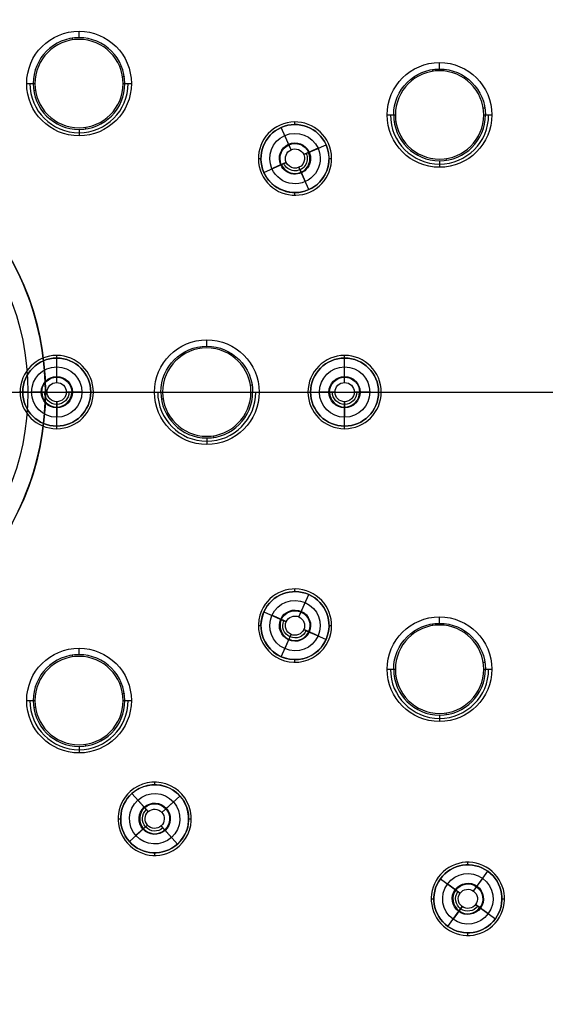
# Model space of a CAD drawing. Header units: centimetres. Extents: x -10.1 to 10.1, y -10.1 to 10.1.
# Tile 221 of 256: x 1.4 to 4.4, y -3.5 to 2.1. Entities that reach past the tile are written whole.
import ezdxf

# ---------------------------------------------------------------- set-up
doc = ezdxf.new("R2010")
doc.units = ezdxf.units.CM
doc.layers.add('Default', color=7, linetype='Continuous', true_color=0x000000)

msp = doc.modelspace()

# ---------------------------------------------------------------- linework, layer by layer
at = {"layer": 'Default'}
for p, q in [((1.7678, 2.0306, -0.5744), (1.7678, 2.0678, -0.15)), ((3.8341, 1.851, -0.5744), (3.8341, 1.8881, -0.15)), ((2.9201, 1.53, -0.02), (2.9201, 1.53, 0.1)), ((3.0056, 1.5332, -0.02), (3.0056, 1.5482, -0.02)), ((1.7678, 1.5049, -0.5744), (1.7678, 1.4678, -0.15)), ((2.9263, 1.5163, -0.02), (2.9263, 1.5163, 0.3)), ((2.9832, 1.3884, 0.3), (2.9263, 1.5163, 0.3)), ((2.9707, 1.4164, -0.0504), (2.9468, 1.4701, -0.15)), ((2.9832, 1.3884, 0.3), (2.9707, 1.4164, -0.0504)), ((3.0558, 1.3605, 0.3), (3.1837, 1.4175, 0.3)), ((3.0558, 1.3605, 0.3), (3.0838, 1.373, -0.0504)), ((3.0838, 1.373, -0.0504), (3.1322, 1.3946, -0.1403)), ((3.1322, 1.3946, -0.1403), (3.1375, 1.3969, -0.15)), ((2.7956, 1.3382, -0.02), (2.8106, 1.3382, -0.02)), ((2.8274, 1.2588, 0.3), (2.9553, 1.3158, 0.3)), ((2.9273, 1.3033, -0.0504), (2.8737, 1.2794, -0.15)), ((2.9508, 1.3138, 0.2435), (2.9273, 1.3033, -0.0504)), ((2.9553, 1.3158, 0.3), (2.9529, 1.3147, 0.2699)), ((3.2006, 1.3382, -0.02), (3.2156, 1.3382, -0.02)), ((3.8341, 1.3253, -0.5744), (3.8341, 1.2881, -0.15)), ((2.8137, 1.2527, -0.02), (2.8137, 1.2527, 0.1)), ((2.8932, 1.2882, -0.1137), (2.8737, 1.2794, -0.15)), ((3.0849, 1.16, 0.3), (3.0279, 1.2879, 0.3)), ((3.0279, 1.2879, 0.3), (3.0404, 1.2599, -0.0504)), ((3.0404, 1.2599, -0.0504), (3.0643, 1.2063, -0.15)), ((3.0056, 1.1282, -0.02), (3.0056, 1.1432, -0.02)), ((3.0849, 1.16, -0.02), (3.0849, 1.16, 0.3)), ((3.091, 1.1463, -0.02), (3.091, 1.1463, 0.1)), ((2.5, 0.2629, -0.5744), (2.5, 0.3, -0.15)), ((1.64, 0.21, -0.02), (1.64, 0.21, 0.1)), ((1.64, 0.195, -0.02), (1.64, 0.21, -0.02)), ((1.64, 0.195, -0.02), (1.64, 0.195, 0.3)), ((1.64, 0.055, 0.3), (1.64, 0.195, 0.3)), ((3.29, 0.21, -0.02), (3.29, 0.21, 0.1)), ((3.29, 0.195, -0.02), (3.29, 0.21, -0.02)), ((3.29, 0.195, -0.02), (3.29, 0.195, 0.3)), ((3.29, 0.055, 0.3), (3.29, 0.195, 0.3)), ((1.64, 0.0857, -0.0504), (1.64, 0.1444, -0.15)), ((3.29, 0.0857, -0.0504), (3.29, 0.1444, -0.15)), ((1.64, 0.055, 0.3), (1.64, 0.0857, -0.0504)), ((3.29, 0.055, 0.3), (3.29, 0.0857, -0.0504)), ((-4.73, 0, 0.1), (1.43, 0, 0.1)), ((0.3, 0, -0.15), (1.4956, 0, -0.15)), ((1, 0, -0.7), (1.475, 0, -0.7)), ((1.24, 0, -3.15), (1.575, 0, -3.15)), ((1.43, 0, -0.02), (1.445, 0, -0.02)), ((1.445, 0, 0.3), (1.585, 0, 0.3)), ((1.575, 0, -0.7), (8.695, 0, -0.7)), ((1.695, 0, 0.3), (1.835, 0, 0.3)), ((1.7844, 0, -0.15), (2.2, 0, -0.15)), ((1.835, 0, -0.02), (1.85, 0, -0.02)), ((1.85, 0, 0.1), (3.08, 0, 0.1)), ((2.8, 0, -0.15), (3.1456, 0, -0.15)), ((3.08, 0, -0.02), (3.095, 0, -0.02)), ((3.095, 0, 0.3), (3.235, 0, 0.3)), ((3.345, 0, 0.3), (3.485, 0, 0.3)), ((3.4344, 0, -0.15), (4.7956, 0, -0.15)), ((3.485, 0, -0.02), (3.5, 0, -0.02)), ((3.5, 0, 0.1), (4.73, 0, 0.1)), ((1, 0, -0.6), (2.2469, 0, -0.6)), ((1.64, -0.195, 0.3), (1.64, -0.055, 0.3)), ((1.64, -0.055, 0.3), (1.64, -0.0857, -0.0504)), ((2.7531, 0, -0.6), (5.5469, 0, -0.6)), ((3.29, -0.195, 0.3), (3.29, -0.055, 0.3)), ((3.29, -0.055, 0.3), (3.29, -0.0857, -0.0504)), ((1.64, -0.0857, -0.0504), (1.64, -0.1444, -0.15)), ((3.29, -0.0857, -0.0504), (3.29, -0.1444, -0.15)), ((1.64, -0.21, -0.02), (1.64, -0.195, -0.02)), ((1.64, -0.195, -0.02), (1.64, -0.195, 0.3)), ((1.64, -0.21, -0.02), (1.64, -0.21, 0.1)), ((3.29, -0.21, -0.02), (3.29, -0.195, -0.02)), ((3.29, -0.195, -0.02), (3.29, -0.195, 0.3)), ((3.29, -0.21, -0.02), (3.29, -0.21, 0.1)), ((2.5, -0.2629, -0.5744), (2.5, -0.3, -0.15)), ((3.0056, -1.1432, -0.02), (3.0056, -1.1282, -0.02)), ((3.0279, -1.2879, 0.3), (3.0849, -1.16, 0.3)), ((3.0849, -1.16, -0.02), (3.0849, -1.16, 0.3)), ((3.091, -1.1463, -0.02), (3.091, -1.1463, 0.1)), ((3.0404, -1.2599, -0.0504), (3.0643, -1.2063, -0.15)), ((2.8274, -1.2588, 0.3), (2.9553, -1.3158, 0.3)), ((3.0279, -1.2879, 0.3), (3.0404, -1.2599, -0.0504)), ((3.8341, -1.3253, -0.5744), (3.8341, -1.2881, -0.15)), ((2.7956, -1.3382, -0.02), (2.8106, -1.3382, -0.02)), ((2.9553, -1.3158, 0.3), (2.9508, -1.3138, 0.2438)), ((3.2006, -1.3382, -0.02), (3.2156, -1.3382, -0.02)), ((2.9263, -1.5163, 0.3), (2.9832, -1.3884, 0.3)), ((2.9832, -1.3884, 0.3), (2.9707, -1.4164, -0.0504)), ((3.0558, -1.3605, 0.3), (3.1837, -1.4175, 0.3)), ((3.0558, -1.3605, 0.3), (3.0838, -1.373, -0.0504)), ((3.0838, -1.373, -0.0504), (3.1375, -1.3969, -0.15)), ((3.1322, -1.3946, -0.1403), (3.1375, -1.3969, -0.15)), ((2.9707, -1.4164, -0.0504), (2.9468, -1.4701, -0.15)), ((1.7678, -1.5049, -0.5744), (1.7678, -1.4678, -0.15)), ((2.9263, -1.5163, -0.02), (2.9263, -1.5163, 0.3)), ((2.9201, -1.53, -0.02), (2.9201, -1.53, 0.1)), ((3.0056, -1.5482, -0.02), (3.0056, -1.5332, -0.02)), ((3.8341, -1.851, -0.5744), (3.8341, -1.8881, -0.15)), ((1.7678, -2.0306, -0.5744), (1.7678, -2.0678, -0.15)), ((2.2014, -2.2499, -0.02), (2.2014, -2.2349, -0.02)), ((2.0609, -2.2889, -0.02), (2.0609, -2.2889, 0.1)), ((2.071, -2.3, 0.3), (2.1646, -2.4041, 0.3)), ((2.3575, -2.3044, -0.02), (2.3575, -2.3044, 0.1)), ((2.1441, -2.3813, -0.0504), (2.1048, -2.3377, -0.15)), ((2.2423, -2.4081, 0.3), (2.3464, -2.3145, 0.3)), ((2.2651, -2.3876, -0.0504), (2.3087, -2.3483, -0.15)), ((2.3464, -2.3145, -0.02), (2.3464, -2.3145, 0.3)), ((2.1646, -2.4041, 0.3), (2.1441, -2.3813, -0.0504)), ((2.2423, -2.4081, 0.3), (2.2651, -2.3876, -0.0504)), ((1.9914, -2.4449, -0.02), (2.0064, -2.4449, -0.02)), ((2.0565, -2.5754, 0.3), (2.1606, -2.4817, 0.3)), ((2.1606, -2.4817, 0.3), (2.1378, -2.5023, -0.0504)), ((2.3964, -2.4449, -0.02), (2.4114, -2.4449, -0.02)), ((2.1378, -2.5023, -0.0504), (2.0942, -2.5415, -0.15)), ((2.2382, -2.4858, 0.3), (2.3319, -2.5899, 0.3)), ((2.2382, -2.4858, 0.3), (2.2588, -2.5086, -0.0504)), ((2.0454, -2.5855, -0.02), (2.0454, -2.5855, 0.1)), ((2.0565, -2.5754, -0.02), (2.0565, -2.5754, 0.3)), ((2.2014, -2.6549, -0.02), (2.2014, -2.6399, -0.02)), ((2.342, -2.601, -0.02), (2.342, -2.601, 0.1)), ((3.9965, -2.7087, -0.02), (3.9965, -2.6937, -0.02)), ((4.0289, -2.8592, 0.3), (4.1112, -2.7459, 0.3)), ((4.1112, -2.7459, -0.02), (4.1112, -2.7459, 0.3)), ((4.12, -2.7338, -0.02), (4.12, -2.7338, 0.1)), ((3.8388, -2.789, 0.3), (3.952, -2.8713, 0.3)), ((4.0469, -2.8344, -0.0504), (4.0814, -2.7869, -0.15)), ((3.9272, -2.8533, -0.0504), (3.8896, -2.8259, -0.1294)), ((4.0289, -2.8592, 0.3), (4.0469, -2.8344, -0.0504)), ((3.7865, -2.9037, -0.02), (3.8015, -2.9037, -0.02)), ((4.1915, -2.9037, -0.02), (4.2065, -2.9037, -0.02)), ((3.8819, -3.0614, 0.3), (3.9642, -2.9482, 0.3)), ((3.9462, -2.973, -0.0504), (3.9117, -3.0205, -0.15)), ((3.9642, -2.9482, 0.3), (3.9462, -2.973, -0.0504)), ((4.041, -2.936, 0.3), (4.1543, -3.0183, 0.3)), ((4.041, -2.936, 0.3), (4.0658, -2.954, -0.0504)), ((4.0658, -2.954, -0.0504), (4.1133, -2.9885, -0.15)), ((3.8731, -3.0736, -0.02), (3.8731, -3.0736, 0.1)), ((3.8819, -3.0614, -0.02), (3.8819, -3.0614, 0.3)), ((3.9965, -3.1137, -0.02), (3.9965, -3.0987, -0.02))]:
    msp.add_line(p, q, dxfattribs=at)
at = {"layer": 'Default', "extrusion": (0, 0, -1)}
for centre, radius, start, end in [((0, 0, -0.1), 10.05, 0, 180), ((0, 0, 0.3), 10.05, 0, 180), ((0, 0, 0.6), 8.5, 90, 270), ((0, 0, 0.15), 8.5, 90, 270), ((0, 0, 0.375), 8.5, 90, 270), ((-1.7678, 1.7678, 0.15), 0.3, 0, 180), ((-3.8341, 1.5881, 0.15), 0.3, 0, 180), ((-3.8341, 1.5881, 0.5744), 0.2629, 360, 180), ((-1.7678, 1.7678, 0.15), 0.3, 180, 0), ((-3.8341, 1.5881, 0.15), 0.3, 180, 0), ((0, 0, 1.925), 1.575, 0, 180), ((-3.0056, 1.3382, 0.02), 0.195, 336, 156), ((-3.0056, 1.3382, -0.3), 0.195, 336, 156), ((0, 0, 0.7), 1.475, 0, 180), ((-3.0056, 1.3382, 0.15), 0.1444, 336, 156), ((-3.0056, 1.3382, 0.02), 0.195, 156, 336), ((-3.0056, 1.3382, -0.3), 0.195, 156, 336), ((-3.0056, 1.3382, 0.0568), 0.0895, 336, 156), ((-3.0056, 1.3382, 0.0504), 0.0857, 336, 156), ((-3.0056, 1.3382, 0.15), 0.1444, 156, 336), ((-3.0056, 1.3382, 0.0568), 0.0895, 156, 336), ((-3.0056, 1.3382, -0.1248), 0.0703, 156, 336), ((-3.0056, 1.3382, -0.3), 0.055, 336, 156), ((-3.0056, 1.3382, -0.3), 0.055, 156, 336), ((-2.5, 0, 0.15), 0.3, 0, 180), ((-2.5, 0, 0.5744), 0.2629, 0, 180), ((-1.64, 0, 0.02), 0.195, 0, 180), ((-1.64, 0, -0.3), 0.195, 0, 180), ((-3.29, 0, 0.02), 0.195, 0, 180), ((-3.29, 0, -0.3), 0.195, 0, 180), ((-1.64, 0, 0.15), 0.1444, 0, 180), ((-3.29, 0, 0.15), 0.1444, 0, 180), ((-1.64, 0, 0.0568), 0.0895, 0, 180), ((-1.64, 0, 0.0504), 0.0857, 0, 180), ((-3.29, 0, 0.0568), 0.0895, 0, 180), ((-3.29, 0, 0.0504), 0.0857, 0, 180), ((0, 0, -0.1), 10.05, 180, 0), ((0, 0, 0.3), 10.05, 180, 0), ((0, 0, 1.925), 1.575, 180, 0), ((0, 0, 0.7), 1.475, 180, 0), ((-1.64, 0, 0.02), 0.195, 180, 0), ((-1.64, 0, -0.3), 0.195, 180, 0), ((-1.64, 0, 0.15), 0.1444, 180, 0), ((-1.64, 0, 0.0568), 0.0895, 180, 0), ((-1.64, 0, -0.1248), 0.0703, 180, 0), ((-1.64, 0, -0.3), 0.055, 0, 180), ((-1.64, 0, -0.3), 0.055, 180, 0), ((-2.5, 0, 0.15), 0.3, 180, 0), ((-3.29, 0, 0.02), 0.195, 180, 0), ((-3.29, 0, -0.3), 0.195, 180, 0), ((-3.29, 0, 0.15), 0.1444, 180, 0), ((-3.29, 0, 0.0568), 0.0895, 180, 0), ((-3.29, 0, -0.1248), 0.0703, 180, 0), ((-3.29, 0, -0.3), 0.055, 0, 180), ((-3.29, 0, -0.3), 0.055, 180, 0), ((-3.0056, -1.3382, -0.3), 0.195, 24, 204), ((-3.0056, -1.3382, 0.02), 0.195, 24, 204), ((-3.0056, -1.3382, 0.15), 0.1444, 24, 204), ((-3.0056, -1.3382, -0.3), 0.195, 204, 24), ((-3.0056, -1.3382, 0.02), 0.195, 204, 24), ((-3.0056, -1.3382, 0.15), 0.1444, 204, 24), ((-3.0056, -1.3382, 0.0568), 0.0895, 24, 204), ((-3.0056, -1.3382, 0.0504), 0.0857, 24, 204), ((-3.0056, -1.3382, -0.3), 0.055, 24, 204), ((-3.8341, -1.5881, 0.15), 0.3, 0, 180), ((-3.0056, -1.3382, 0.0568), 0.0895, 204, 24), ((-3.0056, -1.3382, -0.1248), 0.0703, 204, 24), ((-3.0056, -1.3382, -0.3), 0.055, 204, 24), ((-3.8341, -1.5881, 0.5744), 0.2629, 360, 180), ((-1.7678, -1.7678, 0.15), 0.3, 0, 180), ((-3.8341, -1.5881, 0.15), 0.3, 180, 0), ((-1.7678, -1.7678, 0.15), 0.3, 180, 0), ((-2.2014, -2.4449, -0.3), 0.195, 48, 228), ((-2.2014, -2.4449, 0.02), 0.195, 48, 228), ((-2.2014, -2.4449, 0.02), 0.195, 228, 48), ((-2.2014, -2.4449, -0.3), 0.195, 228, 48), ((-2.2014, -2.4449, 0.15), 0.1444, 48, 228), ((-2.2014, -2.4449, 0.15), 0.1444, 228, 48), ((-2.2014, -2.4449, 0.0568), 0.0895, 48, 228), ((-2.2014, -2.4449, 0.0504), 0.0857, 48, 228), ((-2.2014, -2.4449, 0.0568), 0.0895, 228, 48), ((-2.2014, -2.4449, -0.1248), 0.0703, 228, 48), ((-2.2014, -2.4449, -0.3), 0.055, 228, 48), ((-2.2014, -2.4449, -0.3), 0.055, 48, 228), ((-3.9965, -2.9037, 0.02), 0.195, 36, 216), ((-3.9965, -2.9037, -0.3), 0.195, 36, 216), ((-3.9965, -2.9037, 0.15), 0.1444, 36, 216), ((-3.9965, -2.9037, -0.3), 0.195, 216, 36), ((-3.9965, -2.9037, 0.02), 0.195, 216, 36), ((-3.9965, -2.9037, 0.15), 0.1444, 216, 36), ((-3.9965, -2.9037, 0.0568), 0.0895, 36, 216), ((-3.9965, -2.9037, 0.0504), 0.0857, 36, 216), ((-3.9965, -2.9037, 0.0568), 0.0895, 216, 36), ((-3.9965, -2.9037, -0.1248), 0.0703, 216, 36), ((-3.9965, -2.9037, -0.3), 0.055, 216, 36), ((-3.9965, -2.9037, -0.3), 0.055, 36, 216)]:
    msp.add_arc(centre, radius, start, end, dxfattribs=at)
at = {"layer": 'Default'}
for centre, radius, start, end in [((0, 0, -0.7), 10.05, 0, 180), ((1.7678, 1.7678, -0.5744), 0.2629, 0, 180), ((1.7678, 1.7678, -0.6), 0.2531, 0, 180), ((3.8341, 1.5881, -0.6), 0.2531, 0, 180), ((1.7678, 1.7678, -0.3622), 0.2814, 180, 0), ((1.7678, 1.7678, -0.5744), 0.2629, 180, 0), ((1.7678, 1.7678, -0.6), 0.2531, 180, 0), ((3.8341, 1.5881, -0.3622), 0.2814, 180, 0), ((3.8341, 1.5881, -0.5744), 0.2629, 180, 0), ((3.8341, 1.5881, -0.6), 0.2531, 180, 0), ((0, 0, -0.7), 1.575, 0, 180), ((3.0056, 1.3382, -0.02), 0.21, 24, 204), ((3.0056, 1.3382, 0.1), 0.21, 24, 204), ((3.0056, 1.3382, 0.04), 0.21, 24, 204), ((3.0056, 1.3382, 0.14), 0.195, 24, 204), ((0, 0, -3.15), 1.575, 0, 67.0191), ((3.0056, 1.3382, -0.02), 0.21, 204, 24), ((3.0056, 1.3382, 0.1), 0.21, 204, 24), ((3.0056, 1.3382, 0.04), 0.21, 204, 24), ((3.0056, 1.3382, 0.14), 0.195, 204, 24), ((3.0056, 1.3382, -0.0504), 0.0857, 204, 24), ((2.5, 0, -0.6), 0.2531, 0, 180), ((1.64, 0, -0.02), 0.21, 0, 180), ((1.64, 0, 0.1), 0.21, 0, 180), ((1.64, 0, 0.04), 0.21, 0, 180), ((1.64, 0, 0.14), 0.195, 0, 180), ((3.29, 0, -0.02), 0.21, 0, 180), ((3.29, 0, 0.1), 0.21, 0, 180), ((3.29, 0, 0.04), 0.21, 0, 180), ((3.29, 0, 0.14), 0.195, 0, 180), ((0, 0, -0.7), 10.05, 180, 0), ((0, 0, -0.7), 1.575, 180, 0), ((0, 0, -3.15), 1.575, 292.9809, 0), ((1.64, 0, -0.02), 0.21, 180, 0), ((1.64, 0, 0.1), 0.21, 180, 0), ((1.64, 0, 0.04), 0.21, 180, 0), ((1.64, 0, 0.14), 0.195, 180, 0), ((1.64, 0, -0.0504), 0.0857, 180, 0), ((2.5, 0, -0.3622), 0.2814, 180, 0), ((2.5, 0, -0.5744), 0.2629, 180, 0), ((2.5, 0, -0.6), 0.2531, 180, 0), ((3.29, 0, -0.02), 0.21, 180, 0), ((3.29, 0, 0.1), 0.21, 180, 0), ((3.29, 0, 0.04), 0.21, 180, 0), ((3.29, 0, 0.14), 0.195, 180, 0), ((3.29, 0, -0.0504), 0.0857, 180, 0), ((3.0056, -1.3382, -0.02), 0.21, 336, 156), ((3.0056, -1.3382, 0.1), 0.21, 336, 156), ((3.0056, -1.3382, 0.04), 0.21, 336, 156), ((3.0056, -1.3382, 0.14), 0.195, 336, 156), ((3.0056, -1.3382, -0.02), 0.21, 156, 336), ((3.0056, -1.3382, 0.1), 0.21, 156, 336), ((3.0056, -1.3382, 0.04), 0.21, 156, 336), ((3.0056, -1.3382, 0.14), 0.195, 156, 336), ((3.0056, -1.3382, -0.0504), 0.0857, 156, 336), ((3.8341, -1.5881, -0.6), 0.2531, 0, 180), ((1.7678, -1.7678, -0.5744), 0.2629, 0, 180), ((1.7678, -1.7678, -0.6), 0.2531, 0, 180), ((3.8341, -1.5881, -0.3622), 0.2814, 180, 0), ((3.8341, -1.5881, -0.5744), 0.2629, 180, 0), ((3.8341, -1.5881, -0.6), 0.2531, 180, 0), ((1.7678, -1.7678, -0.3622), 0.2814, 180, 0), ((1.7678, -1.7678, -0.5744), 0.2629, 180, 0), ((1.7678, -1.7678, -0.6), 0.2531, 180, 0), ((2.2014, -2.4449, -0.02), 0.21, 312, 132), ((2.2014, -2.4449, 0.1), 0.21, 312, 132), ((2.2014, -2.4449, 0.04), 0.21, 312, 132), ((2.2014, -2.4449, 0.14), 0.195, 312, 132), ((2.2014, -2.4449, -0.02), 0.21, 132, 312), ((2.2014, -2.4449, 0.1), 0.21, 132, 312), ((2.2014, -2.4449, 0.04), 0.21, 132, 312), ((2.2014, -2.4449, 0.14), 0.195, 132, 312), ((2.2014, -2.4449, -0.0504), 0.0857, 132, 312), ((3.9965, -2.9037, -0.02), 0.21, 324, 144), ((3.9965, -2.9037, 0.1), 0.21, 324, 144), ((3.9965, -2.9037, 0.04), 0.21, 324, 144), ((3.9965, -2.9037, 0.14), 0.195, 324, 144), ((3.9965, -2.9037, -0.02), 0.21, 144, 324), ((3.9965, -2.9037, 0.1), 0.21, 144, 324), ((3.9965, -2.9037, 0.04), 0.21, 144, 324), ((3.9965, -2.9037, 0.14), 0.195, 144, 324), ((3.9965, -2.9037, -0.0504), 0.0857, 144, 324)]:
    msp.add_arc(centre, radius, start, end, dxfattribs=at)
at = {"layer": 'Default', "extrusion": (-0.98831, -0.152458, 0)}
for centre in [(-1.6907, -0.57, -2.0166), (-1.1981, -0.57, -4.0314), (0.1681, -0.57, -2.4708), (1.941, -0.57, -3.5472), (1.8035, -0.57, -1.4776)]:
    msp.add_arc(centre, 0.05, 185.0007, 216.8699, dxfattribs=at)
at = {"layer": 'Default', "extrusion": (-0.152458, 0.98831, 0)}
for centre in [(-2.2297, -0.57, 1.4776), (-4.2445, -0.57, 0.985), (-2.6838, -0.57, -0.3811), (-3.7602, -0.57, -2.1541), (-1.6907, -0.57, -2.0166)]:
    msp.add_arc(centre, 0.05, 185.0007, 216.8699, dxfattribs=at)
at = {"layer": 'Default', "extrusion": (0, -1, 0)}
for centre, start, end in [((1.5547, -0.57, -1.7678), 185.0007, 216.8699), ((1.9808, -0.57, -1.7678), 323.1301, 354.9993), ((3.621, -0.57, -1.5881), 185.0007, 216.8699), ((4.0472, -0.57, -1.5881), 323.1301, 354.9993), ((2.2869, -0.57), 185.0007, 216.8699), ((2.7131, -0.57), 323.1301, 354.9993), ((3.621, -0.57, 1.5881), 185.0007, 216.8699), ((4.0472, -0.57, 1.5881), 323.1301, 354.9993), ((1.5547, -0.57, 1.7678), 185.0007, 216.8699), ((1.9808, -0.57, 1.7678), 323.1301, 354.9993)]:
    msp.add_arc(centre, 0.05, start, end, dxfattribs=at)
at = {"layer": 'Default', "extrusion": (0.152458, -0.98831, 0)}
for centre in [(1.8035, -0.57, -1.4776), (3.8183, -0.57, -0.985), (2.2577, -0.57, 0.3811), (3.3341, -0.57, 2.1541), (1.2645, -0.57, 2.0166)]:
    msp.add_arc(centre, 0.05, 185.0007, 216.8699, dxfattribs=at)
at = {"layer": 'Default', "extrusion": (0.98831, 0.152458, 0)}
for centre in [(1.2645, -0.57, 2.0166), (0.772, -0.57, 4.0314), (-0.5942, -0.57, 2.4708), (-2.3672, -0.57, 3.5472), (-2.2297, -0.57, 1.4776)]:
    msp.add_arc(centre, 0.05, 185.0007, 216.8699, dxfattribs=at)
at = {"layer": 'Default'}
for points in [[(1.4678, 1.7678, -0.15), (1.4863, 1.7678, -0.3622), (1.5049, 1.7678, -0.5744)], [(2.0306, 1.7678, -0.5744), (2.0492, 1.7678, -0.3622), (2.0678, 1.7678, -0.15)], [(3.5341, 1.5881, -0.15), (3.5527, 1.5881, -0.3622), (3.5712, 1.5881, -0.5744)], [(4.097, 1.5881, -0.5744), (4.1155, 1.5881, -0.3622), (4.1341, 1.5881, -0.15)], [(3.1837, 1.4175, 0.3), (3.1837, 1.4175, 0.14), (3.1837, 1.4175, -0.02)], [(3.1974, 1.4236, 0.1), (3.1974, 1.4236, 0.04), (3.1974, 1.4236, -0.02)], [(3.0838, 1.373, -0.0504), (3.0698, 1.3668, 0.1248), (3.0558, 1.3605, 0.3)], [(3.1375, 1.3969, -0.15), (3.1106, 1.3849, -0.1002), (3.0838, 1.373, -0.0504)], [(2.9273, 1.3033, -0.0504), (2.9005, 1.2914, -0.1002), (2.8737, 1.2794, -0.15)], [(2.9553, 1.3158, 0.3), (2.9413, 1.3096, 0.1248), (2.9273, 1.3033, -0.0504)], [(2.8137, 1.2527, -0.02), (2.8137, 1.2527, 0.04), (2.8137, 1.2527, 0.1)], [(2.8274, 1.2588, -0.02), (2.8274, 1.2588, 0.14), (2.8274, 1.2588, 0.3)], [(1.43, 0, -0.02), (1.43, 0, 0.04), (1.43, 0, 0.1)], [(1.445, 0, -0.02), (1.445, 0, 0.14), (1.445, 0, 0.3)], [(1.5543, 0, -0.0504), (1.525, 0, -0.1002), (1.4956, 0, -0.15)], [(1.585, 0, 0.3), (1.5697, 0, 0.1248), (1.5543, 0, -0.0504)], [(1.575, 0, -3.15), (1.575, 0, -1.925), (1.575, 0, -0.7)], [(1.7257, 0, -0.0504), (1.7103, 0, 0.1248), (1.695, 0, 0.3)], [(1.7844, 0, -0.15), (1.755, 0, -0.1002), (1.7257, 0, -0.0504)], [(1.835, 0, 0.3), (1.835, 0, 0.14), (1.835, 0, -0.02)], [(1.85, 0, 0.1), (1.85, 0, 0.04), (1.85, 0, -0.02)], [(2.2, 0, -0.15), (2.2186, 0, -0.3622), (2.2371, 0, -0.5744)], [(2.7629, 0, -0.5744), (2.7814, 0, -0.3622), (2.8, 0, -0.15)], [(3.08, 0, -0.02), (3.08, 0, 0.04), (3.08, 0, 0.1)], [(3.095, 0, -0.02), (3.095, 0, 0.14), (3.095, 0, 0.3)], [(3.2043, 0, -0.0504), (3.175, 0, -0.1002), (3.1456, 0, -0.15)], [(3.235, 0, 0.3), (3.2197, 0, 0.1248), (3.2043, 0, -0.0504)], [(3.3757, 0, -0.0504), (3.3603, 0, 0.1248), (3.345, 0, 0.3)], [(3.4344, 0, -0.15), (3.405, 0, -0.1002), (3.3757, 0, -0.0504)], [(3.485, 0, 0.3), (3.485, 0, 0.14), (3.485, 0, -0.02)], [(3.5, 0, 0.1), (3.5, 0, 0.04), (3.5, 0, -0.02)], [(1.475, 0, -0.7), (1.45, 0, -0.725), (1.425, 0, -0.75)], [(2.8137, -1.2527, -0.02), (2.8137, -1.2527, 0.04), (2.8137, -1.2527, 0.1)], [(2.8274, -1.2588, -0.02), (2.8274, -1.2588, 0.14), (2.8274, -1.2588, 0.3)], [(2.9273, -1.3033, -0.0504), (2.9005, -1.2914, -0.1002), (2.8737, -1.2794, -0.15)], [(2.9553, -1.3158, 0.3), (2.9413, -1.3096, 0.1248), (2.9273, -1.3033, -0.0504)], [(3.0838, -1.373, -0.0504), (3.0698, -1.3668, 0.1248), (3.0558, -1.3605, 0.3)], [(3.1375, -1.3969, -0.15), (3.1106, -1.3849, -0.1002), (3.0838, -1.373, -0.0504)], [(3.1837, -1.4175, 0.3), (3.1837, -1.4175, 0.14), (3.1837, -1.4175, -0.02)], [(3.1974, -1.4236, 0.1), (3.1974, -1.4236, 0.04), (3.1974, -1.4236, -0.02)], [(3.5341, -1.5881, -0.15), (3.5527, -1.5881, -0.3622), (3.5712, -1.5881, -0.5744)], [(4.097, -1.5881, -0.5744), (4.1155, -1.5881, -0.3622), (4.1341, -1.5881, -0.15)], [(1.4678, -1.7678, -0.15), (1.4863, -1.7678, -0.3622), (1.5049, -1.7678, -0.5744)], [(2.0306, -1.7678, -0.5744), (2.0492, -1.7678, -0.3622), (2.0678, -1.7678, -0.15)], [(2.0609, -2.2889, -0.02), (2.0609, -2.2889, 0.04), (2.0609, -2.2889, 0.1)], [(2.071, -2.3, -0.02), (2.071, -2.3, 0.14), (2.071, -2.3, 0.3)], [(2.1441, -2.3813, -0.0504), (2.1245, -2.3595, -0.1002), (2.1048, -2.3377, -0.15)], [(2.1646, -2.4041, 0.3), (2.1544, -2.3927, 0.1248), (2.1441, -2.3813, -0.0504)], [(2.2588, -2.5086, -0.0504), (2.2485, -2.4972, 0.1248), (2.2382, -2.4858, 0.3)], [(2.298, -2.5522, -0.15), (2.2784, -2.5304, -0.1002), (2.2588, -2.5086, -0.0504)], [(2.3319, -2.5899, 0.3), (2.3319, -2.5899, 0.14), (2.3319, -2.5899, -0.02)], [(2.342, -2.601, 0.1), (2.342, -2.601, 0.04), (2.342, -2.601, -0.02)], [(3.8267, -2.7802, -0.02), (3.8267, -2.7802, 0.04), (3.8267, -2.7802, 0.1)], [(3.8388, -2.789, -0.02), (3.8388, -2.789, 0.14), (3.8388, -2.789, 0.3)], [(3.9272, -2.8533, -0.0504), (3.9035, -2.8361, -0.1002), (3.8797, -2.8188, -0.15)], [(3.952, -2.8713, 0.3), (3.9396, -2.8623, 0.1248), (3.9272, -2.8533, -0.0504)], [(4.0658, -2.954, -0.0504), (4.0534, -2.945, 0.1248), (4.041, -2.936, 0.3)], [(4.1133, -2.9885, -0.15), (4.0896, -2.9713, -0.1002), (4.0658, -2.954, -0.0504)], [(4.1543, -3.0183, 0.3), (4.1543, -3.0183, 0.14), (4.1543, -3.0183, -0.02)], [(4.1664, -3.0271, 0.1), (4.1664, -3.0271, 0.04), (4.1664, -3.0271, -0.02)]]:
    msp.add_open_spline(points, degree=2, dxfattribs=at)

doc.saveas('drawing.dxf')
